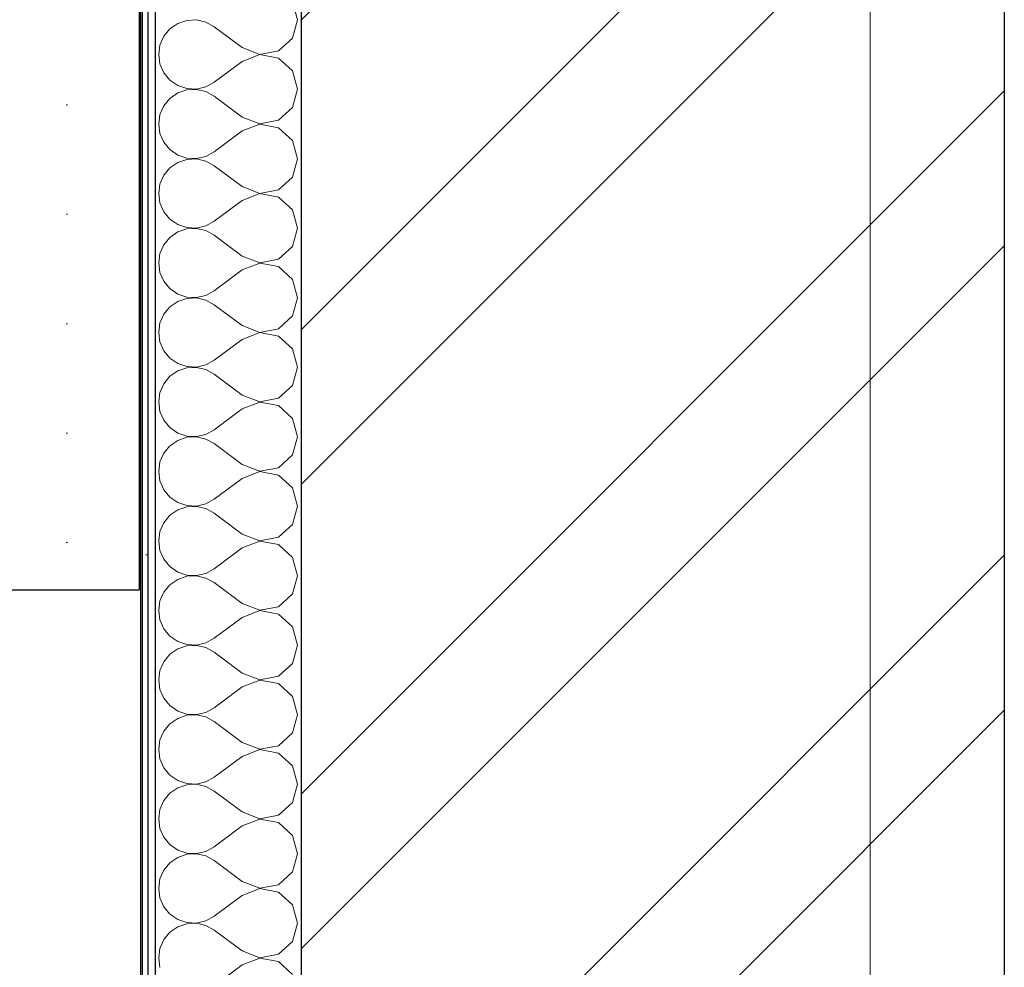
# Model space of a CAD drawing. Header units: millimetres. Extents: x -28821 to 130709, y -7627 to 10914.
# Tile 72 of 111: x 101427 to 102101, y 7840 to 8489. Entities that reach past the tile are written whole.
import ezdxf
from ezdxf.enums import TextEntityAlignment as Align

# ---------------------------------------------------------------- set-up
doc = ezdxf.new("R2010")
doc.units = ezdxf.units.MM
doc.header["$MEASUREMENT"] = 0
doc.set_wipeout_variables(frame=1)
doc.linetypes.add('Wipeout_Contour', pattern=[1000, 0, -1000])
doc.linetypes.add('Штрих-Штриховая', pattern=[1093.611073, 529.166651, -211.666656, 141.111112, -211.666656])
for name, color, linetype in [('1 Молдинги', 7, 'Continuous'), ('Новый_1_Конструктив-парапет', 7, 'Continuous'), ('Элемент Модели - Оси', 7, 'Continuous')]:
    doc.layers.add(name, color=color, linetype=linetype)
for name, color, linetype, lineweight in [('1 Молдинги_Ном._пера__101', 253, 'Continuous', 5), ('1 Молдинги_Ном._пера__21', 7, 'Continuous', 30), ('Новый_1_Конструктив-парапет_Ном._пера__101', 253, 'Continuous', 5), ('Новый_1_Конструктив-парапет_Ном._пера__21', 7, 'Continuous', 30), ('Элемент Модели - Оси_Ном._пера__1', 7, 'Continuous', 15), ('Элемент Модели - Оси_Ном._пера__2', 8, 'Continuous', 15)]:
    doc.layers.add(name, color=color, linetype=linetype, lineweight=lineweight)
doc.styles.add('СГЕНЕРИР_СТИЛЬ_1', font='arial.ttf')
pattern_1 = [(45, (127333.82, -2994.16), (-111.3693, 111.3693), [0, -105, 0, -157.5]), (110, (127683.82, -2994.16), (148.0016, 53.8682), [0, -77, 0, -133])]

# ---------------------------------------------------------------- blocks, each defined once
blk = doc.blocks.new('Элемент Разреза_315_4', base_point=(127333.82, -3344.16))
at = {"color": 254, "linetype": 'Wipeout_Contour', "lineweight": 0, "ltscale": 1828991.220094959}
blk.add_wipeout([(101088.53, 9098.34), (101088.53, 9050.06), (101098.04, 9059.56), (101101.87, 9055.73), (101088.53, 9042.14), (101088.53, 8948.34), (101138.53, 8948.34), (101138.53, 8798.34), (101188.53, 8798.34), (101188.53, 8648.34), (101238.53, 8648.34), (101238.53, 8448.34), (101358.53, 8448.34), (101358.53, 8298.34), (101408.53, 8298.34), (101408.53, 8098.34), (101508.53, 8098.34), (101508.53, 9098.34)], dxfattribs=at).dxf.layer = '1 Молдинги'
at = {"layer": '1 Молдинги_Ном._пера__101', "linetype": 'Continuous', "lineweight": 5}
h = blk.add_hatch(dxfattribs=at)
h.set_pattern_fill('ШТУКАТУРКА__ГИПС_03_0004', color=253, style=0, pattern_type=2)
h.set_pattern_definition([(0, (127333.82, -3344.16), (0, 75), [0, -75])])
h.paths.add_polyline_path([(101088.53, 9098.34), (101088.53, 9050.06), (101098.04, 9059.56), (101101.87, 9055.73), (101088.53, 9042.14), (101088.53, 8948.34), (101138.53, 8948.34), (101138.53, 8798.34), (101188.53, 8798.34), (101188.53, 8648.34), (101238.53, 8648.34), (101238.53, 8448.34), (101358.53, 8448.34), (101358.53, 8298.34), (101408.53, 8298.34), (101408.53, 8098.34), (101508.53, 8098.34), (101508.53, 9098.34)])
at = {"layer": '1 Молдинги_Ном._пера__21', "color": 7, "linetype": 'Continuous', "lineweight": 30}
for p, q in [((101088.53, 9098.34), (101088.53, 9050.06)), ((101508.53, 9098.34), (101088.53, 9098.34)), ((101508.53, 9098.34), (101508.53, 8098.34)), ((101098.04, 9059.56), (101101.87, 9055.73)), ((101088.53, 9042.14), (101088.53, 8948.34)), ((101138.53, 8948.34), (101088.53, 8948.34)), ((101138.53, 8948.34), (101138.53, 8798.34)), ((101188.53, 8798.34), (101138.53, 8798.34)), ((101188.53, 8798.34), (101188.53, 8648.34)), ((101238.53, 8648.34), (101188.53, 8648.34)), ((101238.53, 8648.34), (101238.53, 8448.34)), ((101358.53, 8448.34), (101238.53, 8448.34)), ((101358.53, 8448.34), (101358.53, 8298.34)), ((101408.53, 8298.34), (101358.53, 8298.34)), ((101408.53, 8298.34), (101408.53, 8098.34)), ((101508.53, 8098.34), (101408.53, 8098.34))]:
    blk.add_line(p, q, dxfattribs=at)
at = {"layer": '1 Молдинги_Ном._пера__21', "color": 7, "linetype": 'Continuous', "lineweight": 30, "flags": 128}
for points in [[(101098.04, 9059.56), (101093.42, 9054.94), (101088.53, 9050.06)], [(101101.87, 9055.73), (101092.77, 9046.46), (101088.53, 9042.14)]]:
    blk.add_lwpolyline(points, dxfattribs=at)
blk = doc.blocks.new('*X382', base_point=(127333.82, -3344.16))
at = {"layer": 'Новый_1_Конструктив-парапет_Ном._пера__101', "color": 253, "linetype": 'Continuous', "lineweight": 5}
for p, q in [((101617.15, 8489.17), (101613.6, 8501.69)), ((101541.3, 8488.76), (101535.07, 8486.66)), ((101547.86, 8489.08), (101541.3, 8488.76)), ((101554.26, 8487.59), (101547.86, 8489.08)), ((101613.6, 8476.65), (101617.15, 8489.17)), ((101529.66, 8482.94), (101525.47, 8477.88)), ((101535.07, 8486.66), (101529.66, 8482.94)), ((101560.01, 8484.41), (101554.26, 8487.59)), ((101579.06, 8470.12), (101560.01, 8484.41)), ((101525.47, 8477.88), (101522.82, 8471.87)), ((101603.99, 8467.88), (101613.6, 8476.65)), ((101522.82, 8471.87), (101521.91, 8465.36)), ((101579.06, 8470.12), (101591.2, 8465.46)), ((101591.2, 8465.46), (101603.99, 8467.88)), ((101521.91, 8465.36), (101522.82, 8458.86)), ((101591.2, 8465.27), (101579.06, 8460.6)), ((101603.99, 8462.85), (101591.2, 8465.27)), ((101613.6, 8454.07), (101603.99, 8462.85)), ((101522.82, 8458.86), (101525.47, 8452.85)), ((101579.06, 8460.6), (101560.01, 8446.32)), ((101617.15, 8441.55), (101613.6, 8454.07)), ((101525.47, 8452.85), (101529.66, 8447.79)), ((101529.66, 8447.79), (101535.07, 8444.07)), ((101535.07, 8444.07), (101541.3, 8441.97)), ((101541.3, 8441.14), (101535.07, 8439.04)), ((101541.3, 8441.97), (101547.86, 8441.65)), ((101547.86, 8441.46), (101541.3, 8441.14)), ((101547.86, 8441.65), (101554.26, 8443.14)), ((101554.26, 8439.97), (101547.86, 8441.46)), ((101554.26, 8443.14), (101560.01, 8446.32)), ((101613.6, 8429.04), (101617.15, 8441.55)), ((101529.66, 8435.32), (101525.47, 8430.26)), ((101535.07, 8439.04), (101529.66, 8435.32)), ((101560.01, 8436.79), (101554.26, 8439.97)), ((101579.06, 8422.51), (101560.01, 8436.79)), ((101525.47, 8430.26), (101522.82, 8424.25)), ((101603.99, 8420.26), (101613.6, 8429.04)), ((101522.82, 8424.25), (101521.91, 8417.74)), ((101579.06, 8422.51), (101591.2, 8417.84)), ((101591.2, 8417.84), (101603.99, 8420.26)), ((101521.91, 8417.74), (101522.82, 8411.24)), ((101591.2, 8417.65), (101579.06, 8412.98)), ((101603.99, 8415.23), (101591.2, 8417.65)), ((101613.6, 8406.45), (101603.99, 8415.23)), ((101522.82, 8411.24), (101525.47, 8405.23)), ((101579.06, 8412.98), (101560.01, 8398.7)), ((101525.47, 8405.23), (101529.66, 8400.17)), ((101529.66, 8400.17), (101535.07, 8396.45)), ((101617.15, 8393.93), (101613.6, 8406.45)), ((101535.07, 8396.45), (101541.3, 8394.35)), ((101541.3, 8393.52), (101535.07, 8391.42)), ((101541.3, 8394.35), (101547.86, 8394.03)), ((101547.86, 8393.84), (101541.3, 8393.52)), ((101547.86, 8394.03), (101554.26, 8395.52)), ((101554.26, 8392.35), (101547.86, 8393.84)), ((101554.26, 8395.52), (101560.01, 8398.7)), ((101613.6, 8381.42), (101617.15, 8393.93)), ((101529.66, 8387.7), (101525.47, 8382.64)), ((101535.07, 8391.42), (101529.66, 8387.7)), ((101560.01, 8389.17), (101554.26, 8392.35)), ((101579.06, 8374.89), (101560.01, 8389.17)), ((101525.47, 8382.64), (101522.82, 8376.63)), ((101603.99, 8372.64), (101613.6, 8381.42)), ((101522.82, 8376.63), (101521.91, 8370.12)), ((101579.06, 8374.89), (101591.2, 8370.22)), ((101521.91, 8370.12), (101522.82, 8363.62)), ((101591.2, 8370.03), (101579.06, 8365.36)), ((101591.2, 8370.22), (101603.99, 8372.64)), ((101603.99, 8367.61), (101591.2, 8370.03)), ((101613.6, 8358.83), (101603.99, 8367.61)), ((101522.82, 8363.62), (101525.47, 8357.61)), ((101579.06, 8365.36), (101560.01, 8351.08)), ((101525.47, 8357.61), (101529.66, 8352.55)), ((101617.15, 8346.32), (101613.6, 8358.83)), ((101529.66, 8352.55), (101535.07, 8348.83)), ((101535.07, 8348.83), (101541.3, 8346.73)), ((101541.3, 8346.73), (101547.86, 8346.41)), ((101547.86, 8346.22), (101541.3, 8345.9)), ((101547.86, 8346.41), (101554.26, 8347.9)), ((101554.26, 8344.73), (101547.86, 8346.22)), ((101554.26, 8347.9), (101560.01, 8351.08)), ((101613.6, 8333.8), (101617.15, 8346.32)), ((101529.66, 8340.08), (101525.47, 8335.02)), ((101535.07, 8343.8), (101529.66, 8340.08)), ((101541.3, 8345.9), (101535.07, 8343.8)), ((101560.01, 8341.55), (101554.26, 8344.73)), ((101579.06, 8327.27), (101560.01, 8341.55)), ((101525.47, 8335.02), (101522.82, 8329.01)), ((101603.99, 8325.02), (101613.6, 8333.8)), ((101522.82, 8329.01), (101521.91, 8322.51)), ((101579.06, 8327.27), (101591.2, 8322.6)), ((101521.91, 8322.51), (101522.82, 8316)), ((101591.2, 8322.41), (101579.06, 8317.74)), ((101591.2, 8322.6), (101603.99, 8325.02)), ((101603.99, 8319.99), (101591.2, 8322.41)), ((101613.6, 8311.21), (101603.99, 8319.99)), ((101522.82, 8316), (101525.47, 8309.99)), ((101579.06, 8317.74), (101560.01, 8303.46)), ((101525.47, 8309.99), (101529.66, 8304.93)), ((101617.15, 8298.7), (101613.6, 8311.21)), ((101529.66, 8304.93), (101535.07, 8301.21)), ((101535.07, 8301.21), (101541.3, 8299.11)), ((101541.3, 8299.11), (101547.86, 8298.79)), ((101547.86, 8298.79), (101554.26, 8300.28)), ((101554.26, 8300.28), (101560.01, 8303.46)), ((101529.66, 8292.46), (101525.47, 8287.4)), ((101535.07, 8296.18), (101529.66, 8292.46)), ((101541.3, 8298.28), (101535.07, 8296.18)), ((101547.86, 8298.6), (101541.3, 8298.28)), ((101554.26, 8297.11), (101547.86, 8298.6)), ((101560.01, 8293.93), (101554.26, 8297.11)), ((101579.06, 8279.65), (101560.01, 8293.93)), ((101613.6, 8286.18), (101617.15, 8298.7)), ((101525.47, 8287.4), (101522.82, 8281.39)), ((101603.99, 8277.4), (101613.6, 8286.18)), ((101522.82, 8281.39), (101521.91, 8274.89)), ((101579.06, 8279.65), (101591.2, 8274.98)), ((101521.91, 8274.89), (101522.82, 8268.38)), ((101591.2, 8274.79), (101579.06, 8270.12)), ((101591.2, 8274.98), (101603.99, 8277.4)), ((101603.99, 8272.37), (101591.2, 8274.79)), ((101613.6, 8263.59), (101603.99, 8272.37)), ((101522.82, 8268.38), (101525.47, 8262.37)), ((101579.06, 8270.12), (101560.01, 8255.84)), ((101525.47, 8262.37), (101529.66, 8257.31)), ((101617.15, 8251.08), (101613.6, 8263.59)), ((101529.66, 8257.31), (101535.07, 8253.59)), ((101535.07, 8253.59), (101541.3, 8251.49)), ((101547.86, 8251.17), (101554.26, 8252.66)), ((101554.26, 8252.66), (101560.01, 8255.84)), ((101529.66, 8244.84), (101525.47, 8239.78)), ((101535.07, 8248.56), (101529.66, 8244.84)), ((101541.3, 8250.66), (101535.07, 8248.56)), ((101541.3, 8251.49), (101547.86, 8251.17)), ((101547.86, 8250.98), (101541.3, 8250.66)), ((101554.26, 8249.49), (101547.86, 8250.98)), ((101560.01, 8246.32), (101554.26, 8249.49)), ((101579.06, 8232.03), (101560.01, 8246.32)), ((101613.6, 8238.56), (101617.15, 8251.08)), ((101525.47, 8239.78), (101522.82, 8233.77)), ((101603.99, 8229.78), (101613.6, 8238.56)), ((101522.82, 8233.77), (101521.91, 8227.27)), ((101579.06, 8232.03), (101591.2, 8227.36)), ((101521.91, 8227.27), (101522.82, 8220.76)), ((101591.2, 8227.17), (101579.06, 8222.51)), ((101591.2, 8227.36), (101603.99, 8229.78)), ((101603.99, 8224.75), (101591.2, 8227.17)), ((101613.6, 8215.98), (101603.99, 8224.75)), ((101522.82, 8220.76), (101525.47, 8214.75)), ((101579.06, 8222.51), (101560.01, 8208.22)), ((101525.47, 8214.75), (101529.66, 8209.69)), ((101617.15, 8203.46), (101613.6, 8215.98)), ((101529.66, 8209.69), (101535.07, 8205.97)), ((101535.07, 8205.97), (101541.3, 8203.87)), ((101547.86, 8203.55), (101554.26, 8205.04)), ((101554.26, 8205.04), (101560.01, 8208.22)), ((101535.07, 8200.94), (101529.66, 8197.22)), ((101541.3, 8203.04), (101535.07, 8200.94)), ((101541.3, 8203.87), (101547.86, 8203.55)), ((101547.86, 8203.36), (101541.3, 8203.04)), ((101554.26, 8201.87), (101547.86, 8203.36)), ((101560.01, 8198.7), (101554.26, 8201.87)), ((101579.06, 8184.41), (101560.01, 8198.7)), ((101613.6, 8190.94), (101617.15, 8203.46)), ((101525.47, 8192.17), (101522.82, 8186.15)), ((101529.66, 8197.22), (101525.47, 8192.17)), ((101603.99, 8182.16), (101613.6, 8190.94)), ((101522.82, 8186.15), (101521.91, 8179.65)), ((101579.06, 8184.41), (101591.2, 8179.74)), ((101521.91, 8179.65), (101522.82, 8173.14)), ((101591.2, 8179.55), (101579.06, 8174.89)), ((101591.2, 8179.74), (101603.99, 8182.16)), ((101603.99, 8177.13), (101591.2, 8179.55)), ((101522.82, 8173.14), (101525.47, 8167.13)), ((101579.06, 8174.89), (101560.01, 8160.6)), ((101613.6, 8168.36), (101603.99, 8177.13)), ((101525.47, 8167.13), (101529.66, 8162.07)), ((101617.15, 8155.84), (101613.6, 8168.36)), ((101529.66, 8162.07), (101535.07, 8158.35)), ((101535.07, 8158.35), (101541.3, 8156.25)), ((101547.86, 8155.94), (101554.26, 8157.42)), ((101554.26, 8157.42), (101560.01, 8160.6)), ((101535.07, 8153.33), (101529.66, 8149.61)), ((101541.3, 8155.42), (101535.07, 8153.33)), ((101541.3, 8156.25), (101547.86, 8155.94)), ((101547.86, 8155.74), (101541.3, 8155.42)), ((101554.26, 8154.26), (101547.86, 8155.74)), ((101560.01, 8151.08), (101554.26, 8154.26)), ((101579.06, 8136.79), (101560.01, 8151.08)), ((101613.6, 8143.32), (101617.15, 8155.84)), ((101525.47, 8144.55), (101522.82, 8138.54)), ((101529.66, 8149.61), (101525.47, 8144.55)), ((101522.82, 8138.54), (101521.91, 8132.03)), ((101603.99, 8134.54), (101613.6, 8143.32)), ((101521.91, 8132.03), (101522.82, 8125.52)), ((101579.06, 8136.79), (101591.2, 8132.13)), ((101591.2, 8131.93), (101579.06, 8127.27)), ((101591.2, 8132.13), (101603.99, 8134.54)), ((101603.99, 8129.52), (101591.2, 8131.93)), ((101522.82, 8125.52), (101525.47, 8119.51)), ((101579.06, 8127.27), (101560.01, 8112.98)), ((101613.6, 8120.74), (101603.99, 8129.52)), ((101525.47, 8119.51), (101529.66, 8114.45)), ((101617.15, 8108.22), (101613.6, 8120.74)), ((101529.66, 8114.45), (101535.07, 8110.73)), ((101535.07, 8110.73), (101541.3, 8108.63)), ((101554.26, 8109.8), (101560.01, 8112.98)), ((101535.07, 8105.71), (101529.66, 8101.99)), ((101541.3, 8107.81), (101535.07, 8105.71)), ((101541.3, 8108.63), (101547.86, 8108.32)), ((101547.86, 8108.12), (101541.3, 8107.81)), ((101547.86, 8108.32), (101554.26, 8109.8)), ((101554.26, 8106.64), (101547.86, 8108.12)), ((101560.01, 8103.46), (101554.26, 8106.64)), ((101579.06, 8089.17), (101560.01, 8103.46)), ((101613.6, 8095.7), (101617.15, 8108.22)), ((101525.47, 8096.93), (101522.82, 8090.92)), ((101529.66, 8101.99), (101525.47, 8096.93)), ((101522.82, 8090.92), (101521.91, 8084.41)), ((101603.99, 8086.92), (101613.6, 8095.7)), ((101521.91, 8084.41), (101522.82, 8077.9)), ((101579.06, 8089.17), (101591.2, 8084.51)), ((101591.2, 8084.31), (101579.06, 8079.65)), ((101591.2, 8084.51), (101603.99, 8086.92)), ((101603.99, 8081.9), (101591.2, 8084.31)), ((101522.82, 8077.9), (101525.47, 8071.89)), ((101579.06, 8079.65), (101560.01, 8065.36)), ((101613.6, 8073.12), (101603.99, 8081.9)), ((101525.47, 8071.89), (101529.66, 8066.83)), ((101617.15, 8060.6), (101613.6, 8073.12)), ((101529.66, 8066.83), (101535.07, 8063.11)), ((101535.07, 8063.11), (101541.3, 8061.02)), ((101554.26, 8062.18), (101560.01, 8065.36)), ((101535.07, 8058.09), (101529.66, 8054.37)), ((101541.3, 8060.19), (101535.07, 8058.09)), ((101541.3, 8061.02), (101547.86, 8060.7)), ((101547.86, 8060.5), (101541.3, 8060.19)), ((101547.86, 8060.7), (101554.26, 8062.18)), ((101554.26, 8059.02), (101547.86, 8060.5)), ((101560.01, 8055.84), (101554.26, 8059.02)), ((101613.6, 8048.08), (101617.15, 8060.6)), ((101525.47, 8049.31), (101522.82, 8043.3)), ((101529.66, 8054.37), (101525.47, 8049.31)), ((101579.06, 8041.55), (101560.01, 8055.84)), ((101522.82, 8043.3), (101521.91, 8036.79)), ((101603.99, 8039.31), (101613.6, 8048.08)), ((101521.91, 8036.79), (101522.82, 8030.29)), ((101579.06, 8041.55), (101591.2, 8036.89)), ((101591.2, 8036.7), (101579.06, 8032.03)), ((101591.2, 8036.89), (101603.99, 8039.31)), ((101603.99, 8034.28), (101591.2, 8036.7)), ((101522.82, 8030.29), (101525.47, 8024.27)), ((101579.06, 8032.03), (101560.01, 8017.74)), ((101613.6, 8025.5), (101603.99, 8034.28)), ((101525.47, 8024.27), (101529.66, 8019.22)), ((101617.15, 8012.98), (101613.6, 8025.5)), ((101529.66, 8019.22), (101535.07, 8015.5)), ((101535.07, 8015.5), (101541.3, 8013.4)), ((101554.26, 8014.56), (101560.01, 8017.74)), ((101535.07, 8010.47), (101529.66, 8006.75)), ((101541.3, 8012.57), (101535.07, 8010.47)), ((101541.3, 8013.4), (101547.86, 8013.08)), ((101547.86, 8012.89), (101541.3, 8012.57)), ((101547.86, 8013.08), (101554.26, 8014.56)), ((101554.26, 8011.4), (101547.86, 8012.89)), ((101560.01, 8008.22), (101554.26, 8011.4)), ((101613.6, 8000.46), (101617.15, 8012.98)), ((101529.66, 8006.75), (101525.47, 8001.69)), ((101579.06, 7993.93), (101560.01, 8008.22)), ((101522.82, 7995.68), (101521.91, 7989.17)), ((101525.47, 8001.69), (101522.82, 7995.68)), ((101603.99, 7991.69), (101613.6, 8000.46)), ((101521.91, 7989.17), (101522.82, 7982.67)), ((101579.06, 7993.93), (101591.2, 7989.27)), ((101591.2, 7989.08), (101579.06, 7984.41)), ((101591.2, 7989.27), (101603.99, 7991.69)), ((101603.99, 7986.66), (101591.2, 7989.08)), ((101522.82, 7982.67), (101525.47, 7976.65)), ((101579.06, 7984.41), (101560.01, 7970.12)), ((101613.6, 7977.88), (101603.99, 7986.66)), ((101525.47, 7976.65), (101529.66, 7971.6)), ((101617.15, 7965.36), (101613.6, 7977.88)), ((101529.66, 7971.6), (101535.07, 7967.88)), ((101554.26, 7966.95), (101560.01, 7970.12)), ((101535.07, 7962.85), (101529.66, 7959.13)), ((101535.07, 7967.88), (101541.3, 7965.78)), ((101541.3, 7964.95), (101535.07, 7962.85)), ((101541.3, 7965.78), (101547.86, 7965.46)), ((101547.86, 7965.27), (101541.3, 7964.95)), ((101547.86, 7965.46), (101554.26, 7966.95)), ((101554.26, 7963.78), (101547.86, 7965.27)), ((101560.01, 7960.6), (101554.26, 7963.78)), ((101613.6, 7952.85), (101617.15, 7965.36)), ((101529.66, 7959.13), (101525.47, 7954.07)), ((101579.06, 7946.32), (101560.01, 7960.6)), ((101522.82, 7948.06), (101521.91, 7941.55)), ((101525.47, 7954.07), (101522.82, 7948.06)), ((101603.99, 7944.07), (101613.6, 7952.85)), ((101521.91, 7941.55), (101522.82, 7935.05)), ((101579.06, 7946.32), (101591.2, 7941.65)), ((101591.2, 7941.46), (101579.06, 7936.79)), ((101591.2, 7941.65), (101603.99, 7944.07)), ((101603.99, 7939.04), (101591.2, 7941.46)), ((101522.82, 7935.05), (101525.47, 7929.04)), ((101579.06, 7936.79), (101560.01, 7922.51)), ((101613.6, 7930.26), (101603.99, 7939.04)), ((101525.47, 7929.04), (101529.66, 7923.98)), ((101617.15, 7917.74), (101613.6, 7930.26)), ((101529.66, 7923.98), (101535.07, 7920.26)), ((101554.26, 7919.33), (101560.01, 7922.51)), ((101535.07, 7915.23), (101529.66, 7911.51)), ((101535.07, 7920.26), (101541.3, 7918.16)), ((101541.3, 7917.33), (101535.07, 7915.23)), ((101541.3, 7918.16), (101547.86, 7917.84)), ((101547.86, 7917.65), (101541.3, 7917.33)), ((101547.86, 7917.84), (101554.26, 7919.33)), ((101554.26, 7916.16), (101547.86, 7917.65)), ((101560.01, 7912.98), (101554.26, 7916.16)), ((101613.6, 7905.23), (101617.15, 7917.74)), ((101529.66, 7911.51), (101525.47, 7906.45)), ((101579.06, 7898.7), (101560.01, 7912.98)), ((101525.47, 7906.45), (101522.82, 7900.44)), ((101603.99, 7896.45), (101613.6, 7905.23)), ((101522.82, 7900.44), (101521.91, 7893.93)), ((101579.06, 7898.7), (101591.2, 7894.03)), ((101591.2, 7894.03), (101603.99, 7896.45)), ((101521.91, 7893.93), (101522.82, 7887.43)), ((101522.82, 7887.43), (101525.47, 7881.42)), ((101579.06, 7889.17), (101560.01, 7874.89)), ((101591.2, 7893.84), (101579.06, 7889.17)), ((101603.99, 7891.42), (101591.2, 7893.84)), ((101613.6, 7882.64), (101603.99, 7891.42)), ((101525.47, 7881.42), (101529.66, 7876.36)), ((101617.15, 7870.12), (101613.6, 7882.64)), ((101529.66, 7876.36), (101535.07, 7872.64)), ((101554.26, 7871.71), (101560.01, 7874.89)), ((101535.07, 7867.61), (101529.66, 7863.89)), ((101535.07, 7872.64), (101541.3, 7870.54)), ((101541.3, 7869.71), (101535.07, 7867.61)), ((101541.3, 7870.54), (101547.86, 7870.22)), ((101547.86, 7870.03), (101541.3, 7869.71)), ((101547.86, 7870.22), (101554.26, 7871.71)), ((101554.26, 7868.54), (101547.86, 7870.03)), ((101560.01, 7865.36), (101554.26, 7868.54)), ((101613.6, 7857.61), (101617.15, 7870.12)), ((101529.66, 7863.89), (101525.47, 7858.83)), ((101579.06, 7851.08), (101560.01, 7865.36)), ((101525.47, 7858.83), (101522.82, 7852.82)), ((101603.99, 7848.83), (101613.6, 7857.61)), ((101522.82, 7852.82), (101521.91, 7846.32)), ((101579.06, 7851.08), (101591.2, 7846.41)), ((101591.2, 7846.41), (101603.99, 7848.83)), ((101521.91, 7846.32), (101522.82, 7839.81)), ((101579.06, 7841.55), (101560.01, 7827.27)), ((101591.2, 7846.22), (101579.06, 7841.55)), ((101603.99, 7843.8), (101591.2, 7846.22)), ((101613.6, 7835.02), (101603.99, 7843.8))]:
    blk.add_line(p, q, dxfattribs=at)
blk = doc.blocks.new('Элемент Разреза_327_4', base_point=(127333.82, -3344.16))
at = {"color": 254, "linetype": 'Wipeout_Contour', "lineweight": 0, "ltscale": 407404.788014}
blk.add_wipeout([(101509.53, 7545.84), (101510.53, 7545.84), (101510.53, 9045.84), (101509.53, 9045.84)], dxfattribs=at).dxf.layer = 'Новый_1_Конструктив-парапет'
at = {"color": 254, "linetype": 'Wipeout_Contour', "lineweight": 0, "ltscale": 407432.694247}
blk.add_wipeout([(101514.53, 9045.84), (101514.53, 7545.84), (101519.53, 7545.84), (101519.53, 9045.84)], dxfattribs=at).dxf.layer = 'Новый_1_Конструктив-парапет'
at = {"color": 254, "linetype": 'Wipeout_Contour', "lineweight": 0, "ltscale": 408801.803719}
blk.add_wipeout([(101619.53, 7545.84), (102101.38, 7545.84), (102101.38, 9045.84), (101619.53, 9045.84)], dxfattribs=at).dxf.layer = 'Новый_1_Конструктив-парапет'
at = {"layer": 'Новый_1_Конструктив-парапет_Ном._пера__101', "linetype": 'Continuous', "lineweight": 5}
h = blk.add_hatch(dxfattribs=at)
h.set_pattern_fill('ШТУКАТУРКА__ГИПС_01_0004', color=253, style=0, pattern_type=2)
h.set_pattern_definition(pattern_1)
h.paths.add_polyline_path([(101514.53, 9045.84), (101514.53, 7545.84), (101519.53, 7545.84), (101519.53, 9045.84)])
h = blk.add_hatch(dxfattribs=at)
h.set_pattern_fill('КИРПИЧ_01_0004', color=253, style=0, pattern_type=2)
h.set_pattern_definition([(45, (127333.82, -3344.16), (-159.099, 159.099), []), (45, (127280.79, -3291.13), (-159.099, 159.099), [])])
h.paths.add_polyline_path([(101619.53, 7545.84), (102101.38, 7545.84), (102101.38, 9045.84), (101619.53, 9045.84)])
at = {"layer": 'Новый_1_Конструктив-парапет_Ном._пера__21', "color": 7, "linetype": 'Continuous', "lineweight": 30}
blk.add_line((102101.38, 9045.84), (102101.38, 7545.84), dxfattribs=at)
at = {"color": 254, "linetype": 'Wipeout_Contour', "lineweight": 0, "ltscale": 407414.75452}
blk.add_wipeout([(101510.53, 9045.84), (101510.53, 7545.84), (101514.53, 7545.84), (101514.53, 9045.84)], dxfattribs=at).dxf.layer = 'Новый_1_Конструктив-парапет'
at = {"color": 254, "linetype": 'Wipeout_Contour', "lineweight": 0, "ltscale": 407641.991609}
blk.add_wipeout([(101519.53, 9045.84), (101519.53, 7545.84), (101619.53, 7545.84), (101619.53, 9045.84)], dxfattribs=at).dxf.layer = 'Новый_1_Конструктив-парапет'
at = {"layer": 'Новый_1_Конструктив-парапет_Ном._пера__101', "linetype": 'Continuous', "lineweight": 5}
h = blk.add_hatch(dxfattribs=at)
h.set_pattern_fill('ШТУКАТУРКА__ГИПС_01_0004', color=253, style=0, pattern_type=2)
h.set_pattern_definition(pattern_1)
h.paths.add_polyline_path([(101510.53, 9045.84), (101510.53, 7545.84), (101514.53, 7545.84), (101514.53, 9045.84)])
at = {"layer": 'Новый_1_Конструктив-парапет_Ном._пера__21', "color": 7, "linetype": 'Continuous', "lineweight": 30}
for p, q in [((101509.53, 9045.84), (101509.53, 7545.84)), ((101510.53, 9045.84), (101510.53, 7545.84)), ((101514.53, 9045.84), (101514.53, 7545.84)), ((101519.53, 9045.84), (101519.53, 7545.84)), ((101619.53, 9045.84), (101619.53, 7545.84))]:
    blk.add_line(p, q, dxfattribs=at)
at = {"layer": 'Новый_1_Конструктив-парапет', "lineweight": 0}
blk.add_blockref('*X382', (127333.82, -3344.16), dxfattribs=at)
blk = doc.blocks.new('Стандартный Маркер Сетки[28]_4', base_point=(102009.53, 9155.8))
at = {"layer": 'Элемент Модели - Оси_Ном._пера__2', "color": 8, "linetype": 'Штрих-Штриховая', "lineweight": 15}
for q in [(102009.53, 9155.8), (102009.53, -5544.16)]:
    blk.add_line((102009.53, 8355.8), q, dxfattribs=at)
at = {"layer": 'Элемент Модели - Оси_Ном._пера__1', "color": 7, "lineweight": 15, "style": 'СГЕНЕРИР_СТИЛЬ_1'}
blk.add_attdef('AC_MarkerText_1', text='', height=350, rotation=360, dxfattribs=at).set_placement((102009.53, -6644.16), align=Align.TOP_CENTER)
blk = doc.blocks.new('Стандартный Маркер Сетки[30]_4', base_point=(102009.53, 9155.8))
at = {"layer": 'Элемент Модели - Оси_Ном._пера__2', "color": 8, "linetype": 'Штрих-Штриховая', "lineweight": 15}
for q in [(102009.53, 9155.8), (102009.53, -5544.16)]:
    blk.add_line((102009.53, 8355.8), q, dxfattribs=at)
at = {"layer": 'Элемент Модели - Оси_Ном._пера__1', "color": 7, "lineweight": 15, "style": 'СГЕНЕРИР_СТИЛЬ_1'}
blk.add_attdef('AC_MarkerText_1', text='', height=350, rotation=360, dxfattribs=at).set_placement((102009.53, -6644.16), align=Align.TOP_CENTER)

msp = doc.modelspace()

# ---------------------------------------------------------------- block references
at = {"layer": '1 Молдинги', "lineweight": 0}
msp.add_blockref('Элемент Разреза_315_4', (127333.82, -3344.16), dxfattribs=at)

# ---------------------------------------------------------------- next in the draw order: block references
at = {"layer": 'Новый_1_Конструктив-парапет', "lineweight": 0}
msp.add_blockref('Элемент Разреза_327_4', (127333.82, -3344.16), dxfattribs=at)

# ---------------------------------------------------------------- next in the draw order: block references
at = {"layer": 'Элемент Модели - Оси', "color": 8, "linetype": 'Continuous', "lineweight": 15}
for name in ['Стандартный Маркер Сетки[28]_4', 'Стандартный Маркер Сетки[30]_4']:
    msp.add_blockref(name, (102009.53, 9155.8), dxfattribs=at)

doc.saveas('drawing.dxf')
